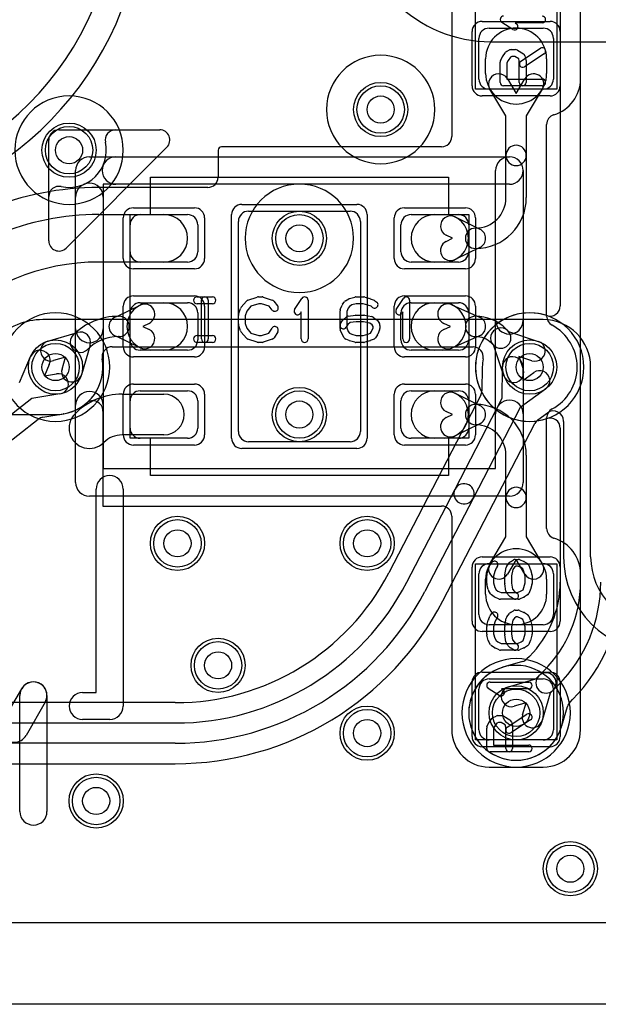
# Model space of a CAD drawing. Extents: x 0 to 20.5, y -0.5 to 20.
# Tile 10 of 20: x 10.4 to 14.7, y 0 to 7.3. Entities that reach past the tile are written whole.
import ezdxf

# ---------------------------------------------------------------- set-up
doc = ezdxf.new("R2010")
doc.units = 0
for name, color, linetype in [('Hole', 1, 'CONTINUOUS'), ('L1', 3, 'CONTINUOUS'), ('L2', 3, 'CONTINUOUS'), ('L3', 3, 'CONTINUOUS'), ('L4', 3, 'CONTINUOUS'), ('MetalMask-A', 176, 'CONTINUOUS'), ('Outline', 7, 'CONTINUOUS'), ('PartsArea-A', 111, 'CONTINUOUS'), ('PartsSilk-A', 221, 'CONTINUOUS'), ('Resist-A', 2, 'CONTINUOUS'), ('Resist-B', 2, 'CONTINUOUS'), ('Silk-A', 140, 'CONTINUOUS')]:
    doc.layers.add(name, color=color, linetype=linetype)

msp = doc.modelspace()

# ---------------------------------------------------------------- linework, layer by layer
at = {"layer": 'Hole'}
for centre in [(13.1, 6.6), (10.8, 6.3), (12.5, 5.65), (10.7, 4.7), (14.2, 4.7), (12.5, 4.35), (11.6, 3.4), (13, 3.4), (11.9, 2.5), (14.1, 2.15), (13, 2), (11, 1.5), (14.5, 1)]:
    msp.add_circle(centre, 0.1, dxfattribs=at)
at = {"layer": 'L1'}
for p, q in [((13.62496, 7.975), (13.62496, 6.40004)), ((14.57504, 6.825), (14.57504, 7.975)), ((13.9, 7.2), (14.3, 7.2)), ((13.825, 6.825), (13.825, 7.125)), ((14.375, 7.125), (14.375, 6.825)), ((13.875, 6.86539), (13.875, 6.975)), ((14.325, 6.975), (14.325, 6.86539)), ((14.03562, 6.82692), (14.1, 6.71915)), ((14.1, 6.71915), (14.16438, 6.82692)), ((14.3, 6.75), (13.9, 6.75)), ((14.025, 6.5522), (13.90684, 6.75)), ((14.29316, 6.75), (14.175, 6.5522)), ((14.025, 6.26145), (14.025, 6.5522)), ((14.175, 6.5522), (14.175, 6.26145)), ((14.32504, 5.075), (14.32504, 6.48955)), ((13.54996, 6.32504), (11.925, 6.32504)), ((11.89996, 6.3), (11.89996, 6.10004)), ((14.025, 5.95), (14.025, 6.26145)), ((14.175, 6.26145), (14.175, 5.95)), ((11.82496, 6.02504), (11.02058, 6.02504)), ((11.02058, 5.825), (11.5, 5.825)), ((11.325, 5.825), (11.675, 5.825)), ((12.125, 5.85), (12.875, 5.85)), ((13.325, 5.825), (13.675, 5.825)), ((13.5, 5.825), (13.5725, 5.825)), ((11.25, 5.55), (11.25, 5.75)), ((11.75, 5.75), (11.75, 5.55)), ((12.05, 4.225), (12.05, 5.775)), ((12.95, 5.775), (12.95, 4.225)), ((13.25, 5.55), (13.25, 5.75)), ((13.64943, 5.80719), (13.83297, 5.71737)), ((13.75, 5.75), (13.75, 5.55)), ((13.62936, 5.65), (13.58349, 5.67245)), ((13.58349, 5.62755), (13.62936, 5.65)), ((13.83297, 5.58263), (13.64943, 5.49281)), ((11.5, 5.475), (11.02058, 5.475)), ((11.675, 5.475), (11.325, 5.475)), ((13.675, 5.475), (13.325, 5.475)), ((13.5725, 5.475), (13.5, 5.475)), ((11.15365, 5.07334), (11.32499, 5.15719)), ((11.325, 5.175), (11.675, 5.175)), ((11.40192, 5.175), (11.5, 5.175)), ((13.325, 5.175), (13.675, 5.175)), ((13.5, 5.175), (13.555, 5.175)), ((13.62643, 5.15976), (13.83061, 5.06847)), ((11.25, 4.9), (11.25, 5.1)), ((11.75, 5.1), (11.75, 4.9)), ((13.25, 4.9), (13.25, 5.1)), ((13.75, 5.1), (13.75, 4.9)), ((11.16426, 5.075), (11.16934, 5.075)), ((11.39093, 5.02245), (11.34506, 5)), ((13.61625, 5), (13.56521, 5.02282)), ((10.644, 4.892), (10.86284, 4.95584)), ((11.34506, 5), (11.39093, 4.97755)), ((13.56521, 4.97718), (13.61625, 5)), ((14.02375, 4.98231), (14.03939, 4.96666)), ((14.03939, 4.96666), (14.04254, 4.96351)), ((14.04254, 4.96351), (14.26341, 4.88968)), ((11.32499, 4.84281), (11.15365, 4.92666)), ((11.16934, 4.925), (11.16426, 4.925)), ((13.83061, 4.93153), (13.62643, 4.84024)), ((13.93333, 4.8606), (13.91768, 4.87625)), ((10.95584, 4.86284), (10.892, 4.644)), ((11.675, 4.825), (11.325, 4.825)), ((11.5, 4.825), (11.40192, 4.825)), ((13.675, 4.825), (13.325, 4.825)), ((13.555, 4.825), (13.5, 4.825)), ((13.93648, 4.85745), (13.93333, 4.8606)), ((14.01032, 4.63659), (13.93648, 4.85745)), ((10.77354, 4.77354), (10.686, 4.748)), ((10.748, 4.686), (10.77354, 4.77354)), ((14.21585, 4.74742), (14.12081, 4.77919)), ((14.12081, 4.77919), (14.15258, 4.68415)), ((11.325, 4.525), (11.675, 4.525)), ((13.325, 4.525), (13.675, 4.525)), ((13.5, 4.525), (13.5725, 4.525)), ((13.64943, 4.50719), (13.83297, 4.41737)), ((11.19142, 4.5), (11.5, 4.5)), ((11.25, 4.25), (11.25, 4.45)), ((11.75, 4.45), (11.75, 4.25)), ((13.25, 4.25), (13.25, 4.45)), ((13.75, 4.45), (13.75, 4.25)), ((11.04996, 4.37588), (11.04996, 3.67496)), ((13.62936, 4.35), (13.58349, 4.37245)), ((10.02504, 4.34997), (10.70001, 4.34997)), ((13.58349, 4.32755), (13.62936, 4.35)), ((14.32504, 3.51045), (14.32504, 4.325)), ((13.83297, 4.28263), (13.64943, 4.19281)), ((11.5, 4.2), (11.19142, 4.2)), ((11.675, 4.175), (11.325, 4.175)), ((12.875, 4.15), (12.125, 4.15)), ((13.675, 4.175), (13.325, 4.175)), ((13.5725, 4.175), (13.5, 4.175)), ((14.025, 3.73855), (14.025, 4.05)), ((14.175, 4.05), (14.175, 3.73855)), ((14.025, 3.4478), (14.025, 3.73855)), ((14.175, 3.73855), (14.175, 3.4478)), ((11.04996, 3.67496), (13.54996, 3.67496)), ((13.62496, 3.59996), (13.62496, 2.025)), ((13.90684, 3.25), (14.025, 3.4478)), ((14.175, 3.4478), (14.29316, 3.25)), ((14.1, 3.28085), (14.03562, 3.17308)), ((14.16438, 3.17308), (14.1, 3.28085)), ((13.9, 3.25), (14.3, 3.25)), ((13.825, 2.875), (13.825, 3.175)), ((13.875, 3.025), (13.875, 3.13461)), ((14.325, 3.13461), (14.325, 3.025)), ((14.375, 3.175), (14.375, 2.875)), ((14.57504, 2.025), (14.57504, 3.175)), ((14.3, 2.8), (13.9, 2.8)), ((13.9, 2.4), (14.3, 2.4)), ((13.825, 2.025), (13.825, 2.325)), ((14.375, 2.325), (14.375, 2.025)), ((14.3, 1.95), (13.9, 1.95)), ((13.9, 1.74996), (14.3, 1.74996)), ((19.0051, 0.60004), (8.17925, 0.60004))]:
    msp.add_line(p, q, dxfattribs=at)
for centre in [(13.1, 6.6), (10.8, 6.3), (12.5, 5.65), (10.7, 4.7), (14.2, 4.7), (12.5, 4.35), (11.6, 3.4), (13, 3.4), (11.9, 2.5), (14.1, 2.15), (13, 2), (11, 1.5), (14.5, 1)]:
    msp.add_circle(centre, 0.2, dxfattribs=at)
for centre, radius, start, end in [((8.95, 8.2), 2.2, -90, 0), ((8.95, 8.2), 2.40004, -83.516867, 0), ((13.9, 7.125), 0.075, 90, 180), ((14.1, 6.975), 0.225, 0, 180), ((14.3, 7.125), 0.075, 0, 90), ((14.1, 6.86539), 0.225, 180, 0), ((13.97123, 6.78846), 0.075, 30.849776, -149.146991), ((14.22877, 6.78846), 0.075, -30.849776, 149.146991), ((13.9, 6.825), 0.075, 180, -90), ((14.3, 6.825), 0.075, -90, 0), ((14.3, 6.82499), 0.27504, -73.30315, 0.002083), ((14.40004, 6.48955), 0.075, 108.437365, 180), ((14.40003, 6.48958), 0.07497, 106.27396, 108.437366), ((13.54996, 6.40004), 0.075, -90, 0), ((11.925, 6.3), 0.02504, 90, 180), ((14.1, 6.26145), 0.075, 0, 180), ((14.1, 6.26145), 0.075, 180, 0), ((11.82496, 6.10004), 0.075, -90, 0), ((11.02059, 3.85), 2.17504, 90.000263, 134.57847), ((13.8, 5.95), 0.225, -90, 0), ((13.8, 5.95), 0.375, -90, 0), ((11.02058, 3.85), 1.975, 90, 135), ((11.325, 5.75), 0.075, 90, 180), ((11.5, 5.65), 0.175, -90, 90), ((11.675, 5.75), 0.075, 0, 90), ((12.125, 5.775), 0.075, 90, 180), ((12.875, 5.775), 0.075, 0, 90), ((13.325, 5.75), 0.075, 90, 180), ((13.5, 5.65), 0.175, 90, -90), ((13.61646, 5.73982), 0.075, 63.923477, -116.075999), ((13.5725, 5.65), 0.175, -90, 90), ((13.675, 5.75), 0.075, 0, 90), ((13.8, 5.65), 0.075, 90, -90), ((13.8, 5.65), 0.075, -63.923477, 63.923477), ((13.61646, 5.56018), 0.075, 116.076523, -63.924001), ((11.325, 5.55), 0.075, 180, -90), ((11.675, 5.55), 0.075, -90, 0), ((13.325, 5.55), 0.075, 180, -90), ((13.675, 5.55), 0.075, -90, 0), ((11.02058, 3.85), 1.625, 90, 135), ((11.40192, 5), 0.175, 90, -90), ((11.325, 5.1), 0.075, 90, 180), ((11.35796, 5.08982), 0.075, -63.923477, 116.075999), ((11.5, 5), 0.175, -90, 90), ((11.675, 5.1), 0.075, 0, 90), ((13.325, 5.1), 0.075, 90, 180), ((13.5, 5), 0.175, 90, -90), ((13.59582, 5.09129), 0.075, 65.91263, -114.089681), ((13.555, 5), 0.175, -90, 90), ((13.675, 5.1), 0.075, 0, 90), ((11.16426, 4.60343), 0.47157, 90, 134.998282), ((11.16934, 5), 0.075, 102.075549, -102.075549), ((11.16934, 5), 0.075, -90, 90), ((13.8, 5), 0.075, 90, -90), ((13.8, 4.75859), 0.31641, 44.996159, 90), ((13.8, 5), 0.075, -65.91263, 65.91263), ((14.40001, 5.075), 0.07497, 180, -118.072487), ((10.88384, 4.88384), 0.075, -16.260205, 106.260205), ((11.35796, 4.91018), 0.075, -116.076523, 63.924001), ((13.59582, 4.90871), 0.075, 114.08737, -65.910319), ((13.98636, 4.91363), 0.075, 45, -134.998659), ((13.98636, 4.91363), 0.075, -135, 45), ((14.19999, 4.7), 0.35004, -61.924624, 61.924625), ((10.665, 4.82), 0.075, 106.260205, -73.73698), ((10.88385, 4.88385), 0.075, 134.994598, -45.001022), ((11.16426, 4.60343), 0.32157, 90, 134.99874), ((11.325, 4.9), 0.075, 180, -90), ((11.675, 4.9), 0.075, -90, 0), ((13.325, 4.9), 0.075, 180, -90), ((13.675, 4.9), 0.075, -90, 0), ((13.8, 4.75859), 0.16641, 44.995131, 90), ((14.23963, 4.81855), 0.075, -108.485681, 71.516599), ((10.82, 4.665), 0.075, 163.739795, -16.26302), ((14.08145, 4.66037), 0.075, -161.514319, 18.486295), ((11.325, 4.45), 0.075, 90, 180), ((11.675, 4.45), 0.075, 0, 90), ((13.325, 4.45), 0.075, 90, 180), ((13.5, 4.35), 0.175, 90, -90), ((13.61646, 4.43982), 0.075, 63.923477, -116.075999), ((13.5725, 4.35), 0.175, -90, 90), ((13.675, 4.45), 0.075, 0, 90), ((10.70001, 4.70001), 0.35004, -90, -49.693956), ((11.19142, 4.00859), 0.49141, 90, 135.001649), ((10.97496, 4.37588), 0.075, 0, 130.311276), ((11.5, 4.35), 0.15, -90, 90), ((13.8, 4.35), 0.075, 90, -90), ((13.8, 4.05), 0.375, 0, 90), ((13.8, 4.35), 0.075, -63.923477, 63.923477), ((14.40001, 4.325), 0.07497, 118.072487, 180), ((10.95, 4.24999), 0.15, 135, -44.998813), ((13.61646, 4.26018), 0.075, 116.076523, -63.924001), ((11.325, 4.25), 0.075, 180, -90), ((11.675, 4.25), 0.075, -90, 0), ((12.125, 4.225), 0.075, 180, -90), ((12.875, 4.225), 0.075, -90, 0), ((13.325, 4.25), 0.075, 180, -90), ((13.675, 4.25), 0.075, -90, 0), ((13.8, 4.05), 0.225, 0, 90), ((11.19142, 4.00859), 0.19141, 90, 135.002117), ((14.1, 3.73855), 0.075, 0, 180), ((14.1, 3.73855), 0.075, 180, 0), ((13.54996, 3.59996), 0.075, 0, 90), ((14.40004, 3.51045), 0.075, 180, -108.437365), ((14.40003, 3.51042), 0.07497, -108.437366, -106.27396), ((14.3, 3.17501), 0.27504, -0.002083, 73.30315), ((14.1, 3.13461), 0.225, 0, 180), ((13.9, 3.175), 0.075, 90, 180), ((13.97123, 3.21154), 0.075, 149.150224, -30.853009), ((14.22877, 3.21154), 0.075, -149.150224, 30.853009), ((14.3, 3.175), 0.075, 0, 90), ((14.1, 3.025), 0.225, 180, 0), ((13.9, 2.875), 0.075, 180, -90), ((14.3, 2.875), 0.075, -90, 0), ((13.9, 2.325), 0.075, 90, 180), ((14.3, 2.325), 0.075, 0, 90), ((13.9, 2.025), 0.27504, 180, -90), ((13.9, 2.025), 0.075, 180, -90), ((14.3, 2.025), 0.27504, -90, 0), ((14.3, 2.025), 0.075, -90, 0)]:
    msp.add_arc(centre, radius, start, end, dxfattribs=at)
at = {"layer": 'L2'}
for p, q in [((14.575, 3.11421), (14.575, 13.65644)), ((14.42496, 7.50623), (14.42496, 5.15071)), ((14.42496, 4.24929), (14.42496, 3.11421)), ((14.19797, 2.56621), (14.17907, 2.54732)), ((14.14706, 2.52837), (14.00199, 2.48604)), ((14.044, 2.342), (14.2444, 2.40046)), ((14.2444, 2.40046), (14.26744, 2.4235)), ((14.26744, 2.4235), (14.30408, 2.46014)), ((14.41015, 2.35408), (14.3735, 2.31744)), ((14.35046, 2.2944), (14.292, 2.094)), ((14.3735, 2.31744), (14.35046, 2.2944)), ((14.17354, 2.22354), (14.086, 2.198)), ((14.148, 2.136), (14.17354, 2.22354)), ((14.43679, 2.0546), (14.47807, 2.19611)), ((14.49787, 2.22961), (14.51624, 2.24798)), ((19.0051, 0.60004), (8.17925, 0.60004))]:
    msp.add_line(p, q, dxfattribs=at)
for centre in [(13.1, 6.6), (10.8, 6.3), (12.5, 5.65), (12.5, 4.35), (11.6, 3.4), (13, 3.4), (11.9, 2.5), (14.1, 2.15), (13, 2), (11, 1.5), (14.5, 1)]:
    msp.add_circle(centre, 0.2, dxfattribs=at)
for centre, radius, start, end in [((10.7, 4.7), 0.40004, 90, -90), ((10.7, 4.7), 0.40004, -90, 90), ((14.20001, 4.7), 0.40004, 71.594491, -71.594491), ((14.34999, 5.15071), 0.07497, -108.405946, 0), ((14.34999, 4.24929), 0.07497, 0, 108.405946), ((13.64999, 3.11421), 0.77497, -44.999477, 0), ((13.65, 3.11421), 0.925, -44.999562, 0), ((13.65, 3.11421), 1.075, -44.999246, 0), ((13.65, 3.11421), 1.22504, -44.999669, 0), ((14.12606, 2.60034), 0.07497, -73.733376, -45.005404), ((14.14497, 2.61924), 0.07497, -45.016211, -45), ((14.1, 2.15), 0.35004, 106.674786, -16.68827), ((13.97805, 2.55714), 0.07497, -73.327108, -73.150689), ((14.06502, 2.27), 0.22505, 106.264686, 106.851163), ((14.32047, 2.37047), 0.075, 135, -45), ((14.32047, 2.37047), 0.075, -45, 135), ((14.065, 2.27), 0.075, 106.260205, -73.73698), ((14.55018, 2.17559), 0.07497, 162.894461, 164.115489), ((14.55032, 2.17603), 0.07497, 134.994596, 163.24732), ((14.55088, 2.1766), 0.07497, 135, 135.605253), ((14.22, 2.115), 0.075, 163.739795, -16.26302), ((14.21961, 2.11377), 0.22507, -16.597565, -16.244727), ((14.50767, 2.02984), 0.07497, 163.501338, 163.757525), ((14.1, 2.14999), 0.35004, -16.404966, -15.892109), ((14.50876, 2.03361), 0.07497, 163.740712, 164.106046)]:
    msp.add_arc(centre, radius, start, end, dxfattribs=at)
at = {"layer": 'L3'}
msp.add_line((19.0051, 0.60004), (8.17925, 0.60004), dxfattribs=at)
for centre in [(13.1, 6.6), (10.8, 6.3), (12.5, 5.65), (12.5, 4.35), (11.6, 3.4), (13, 3.4), (11.9, 2.5), (13, 2), (11, 1.5), (14.5, 1)]:
    msp.add_circle(centre, 0.2, dxfattribs=at)
for centre, start, end in [((10.7, 4.7), 90, -90), ((10.7, 4.7), -90, 90), ((14.2, 4.7), 90, -90), ((14.2, 4.7), -90, 90), ((14.1, 2.15), 90, -90), ((14.1, 2.15), -90, 90)]:
    msp.add_arc(centre, 0.40004, start, end, dxfattribs=at)
at = {"layer": 'L4'}
for p, q in [((13.91421, 7.1), (15.8, 7.1)), ((14.3, 5.05005), (10.60711, 5.05006)), ((11.11837, 4.85002), (13.78166, 4.85001)), ((10.43375, 4.58734), (10.5163, 4.77908)), ((10.65408, 4.71976), (10.61803, 4.63602)), ((10.61803, 4.63602), (10.70803, 4.65065)), ((13.84996, 4.70266), (13.84721, 4.52561)), ((13.99641, 4.47028), (14.00003, 4.70311)), ((14.15001, 4.70077), (14.14845, 4.60058)), ((14.14845, 4.60058), (14.22945, 4.65959)), ((14.65004, 3.3), (14.65004, 4.7)), ((14.31777, 4.53835), (14.12956, 4.40122)), ((10.52605, 4.46909), (8.91625, 3.21266)), ((10.73209, 4.50259), (10.52605, 4.46909)), ((13.8388, 4.49226), (13.15989, 3.18296)), ((13.64881, 3.79992), (13.99641, 4.47028)), ((14.12956, 4.40122), (13.78197, 3.73088)), ((14.26078, 4.3112), (14.33085, 4.36225)), ((9.05401, 3.12985), (10.57291, 4.31533)), ((10.60703, 4.33024), (10.7562, 4.35449)), ((14.45, 4.3), (14.45, 3.3)), ((13.55945, 2.97578), (14.23799, 4.28438)), ((13.29309, 3.11389), (13.64881, 3.79992)), ((13.78197, 3.73088), (13.42625, 3.04485)), ((11.58416, 2.22504), (8.50204, 2.22504)), ((8.50204, 2.075), (11.58416, 2.075)), ((11.58416, 1.925), (8.50204, 1.925)), ((8.50204, 1.77496), (11.58416, 1.77496)), ((19.0051, 0.60004), (8.17925, 0.60004))]:
    msp.add_line(p, q, dxfattribs=at)
for centre in [(13.1, 6.6), (10.8, 6.3), (12.5, 5.65), (10.7, 4.7), (14.2, 4.7), (12.5, 4.35), (11.6, 3.4), (13, 3.4), (11.9, 2.5), (14.1, 2.15), (13, 2), (11, 1.5), (14.5, 1)]:
    msp.add_circle(centre, 0.2, dxfattribs=at)
for centre, radius, start, end in [((13.91422, 8.1), 1, -135, -90.000573), ((13.1, 6.6), 0.40004, 90, -90), ((13.1, 6.6), 0.40004, -90, 90), ((10.8, 6.3), 0.40004, 90, -90), ((10.8, 6.3), 0.40004, -90, 90), ((12.5, 5.65), 0.40004, 90, -90), ((12.5, 5.65), 0.40004, -90, 90), ((10.60711, 4.55006), 0.5, 89.999853, 135.00081), ((14.29999, 4.7), 0.35005, 0, 89.998363), ((10.58519, 4.74942), 0.075, -23.293881, 156.707681), ((11.11837, 4.77502), 0.075, 90, 180), ((13.78166, 4.77504), 0.07497, -10.172232, 90), ((10.7, 4.7), 0.35004, -80.287955, 10.165473), ((11.11834, 4.77501), 0.07497, 179.992358, -169.835291), ((14.20001, 4.70003), 0.35005, 169.836427, 179.490958), ((14.07502, 4.70194), 0.075, -0.893861, 179.108042), ((10.72006, 4.57662), 0.075, -80.77002, 99.233825), ((13.775, 4.70382), 0.07497, -0.886577, -0.519675), ((14.27361, 4.59897), 0.075, -53.927693, 126.076302), ((13.77225, 4.52677), 0.07497, -27.409335, -0.886577), ((14.375, 4.30166), 0.07497, 125.75091, 126.07963), ((14.37502, 4.30167), 0.07497, 0.764306, 125.76778), ((10.61906, 4.25621), 0.075, 99.22998, 127.976157), ((10.71887, 4.57641), 0.22504, -80.451453, -80.115762), ((10.77097, 4.28096), 0.07497, 99.148231, 100.350645), ((14.30492, 4.2506), 0.07497, 126.068952, 152.816317), ((14.25, 4.3), 0.2, 0, 0.76493), ((14.30454, 4.24987), 0.07497, 152.187356, 152.590665), ((13.71539, 3.7654), 0.075, 152.594434, -27.407701), ((13.71539, 3.7654), 0.075, -27.405566, 152.592376), ((15.15004, 3.3), 0.70004, 180, -90), ((15.15004, 3.3), 0.5, 180, -90), ((11.58416, 4), 1.77496, -90, -27.430671), ((13.09334, 3.21747), 0.07497, -27.959649, -27.409335), ((11.58416, 4), 1.925, -90, -27.407527), ((11.58416, 4), 2.075, -90, -27.407453), ((11.58416, 4), 2.22504, -90, -27.407474), ((14.1, 2.15), 0.35004, 90, -90), ((14.1, 2.15), 0.35004, -90, 90)]:
    msp.add_arc(centre, radius, start, end, dxfattribs=at)
at = {"layer": 'MetalMask-A'}
for p, q in [((13.9, 7.2), (14.3, 7.2)), ((13.825, 6.825), (13.825, 7.125)), ((14.375, 7.125), (14.375, 6.825)), ((14.3, 6.75), (13.9, 6.75)), ((11.325, 5.825), (11.675, 5.825)), ((12.125, 5.85), (12.875, 5.85)), ((13.325, 5.825), (13.675, 5.825)), ((11.25, 5.55), (11.25, 5.75)), ((11.75, 5.75), (11.75, 5.55)), ((12.05, 4.225), (12.05, 5.775)), ((12.95, 5.775), (12.95, 4.225)), ((13.25, 5.55), (13.25, 5.75)), ((13.75, 5.75), (13.75, 5.55)), ((11.675, 5.475), (11.325, 5.475)), ((13.675, 5.475), (13.325, 5.475)), ((11.325, 5.175), (11.675, 5.175)), ((13.325, 5.175), (13.675, 5.175)), ((11.25, 4.9), (11.25, 5.1)), ((11.75, 5.1), (11.75, 4.9)), ((13.25, 4.9), (13.25, 5.1)), ((13.75, 5.1), (13.75, 4.9)), ((11.675, 4.825), (11.325, 4.825)), ((13.675, 4.825), (13.325, 4.825)), ((11.325, 4.525), (11.675, 4.525)), ((13.325, 4.525), (13.675, 4.525)), ((11.25, 4.25), (11.25, 4.45)), ((11.75, 4.45), (11.75, 4.25)), ((13.25, 4.25), (13.25, 4.45)), ((13.75, 4.45), (13.75, 4.25)), ((11.675, 4.175), (11.325, 4.175)), ((12.875, 4.15), (12.125, 4.15)), ((13.675, 4.175), (13.325, 4.175)), ((13.9, 3.25), (14.3, 3.25)), ((13.825, 2.875), (13.825, 3.175)), ((14.375, 3.175), (14.375, 2.875)), ((14.3, 2.8), (13.9, 2.8)), ((13.9, 2.4), (14.3, 2.4)), ((13.825, 2.025), (13.825, 2.325)), ((14.375, 2.325), (14.375, 2.025)), ((14.3, 1.95), (13.9, 1.95))]:
    msp.add_line(p, q, dxfattribs=at)
for centre, start, end in [((13.9, 7.125), 90, 180), ((14.3, 7.125), 0, 90), ((13.9, 6.825), 180, -90), ((14.3, 6.825), -90, 0), ((11.325, 5.75), 90, 180), ((11.675, 5.75), 0, 90), ((12.125, 5.775), 90, 180), ((12.875, 5.775), 0, 90), ((13.325, 5.75), 90, 180), ((13.675, 5.75), 0, 90), ((11.325, 5.55), 180, -90), ((11.675, 5.55), -90, 0), ((13.325, 5.55), 180, -90), ((13.675, 5.55), -90, 0), ((11.325, 5.1), 90, 180), ((11.675, 5.1), 0, 90), ((13.325, 5.1), 90, 180), ((13.675, 5.1), 0, 90), ((11.325, 4.9), 180, -90), ((11.675, 4.9), -90, 0), ((13.325, 4.9), 180, -90), ((13.675, 4.9), -90, 0), ((11.325, 4.45), 90, 180), ((11.675, 4.45), 0, 90), ((13.325, 4.45), 90, 180), ((13.675, 4.45), 0, 90), ((11.325, 4.25), 180, -90), ((11.675, 4.25), -90, 0), ((12.125, 4.225), 180, -90), ((12.875, 4.225), -90, 0), ((13.325, 4.25), 180, -90), ((13.675, 4.25), -90, 0), ((13.9, 3.175), 90, 180), ((14.3, 3.175), 0, 90), ((13.9, 2.875), 180, -90), ((14.3, 2.875), -90, 0), ((13.9, 2.325), 90, 180), ((14.3, 2.325), 0, 90), ((13.9, 2.025), 180, -90), ((14.3, 2.025), -90, 0)]:
    msp.add_arc(centre, 0.075, start, end, dxfattribs=at)
at = {"layer": 'Outline'}
msp.add_line((19, 0), (7.75, 0), dxfattribs=at)
at = {"layer": 'PartsArea-A'}
for p, q in [((13.8, 6.75), (13.8, 8.05)), ((14.4, 8.05), (14.4, 6.75)), ((14.4, 6.75), (13.8, 6.75)), ((11.4, 5.825), (11.4, 6.1)), ((11.4, 6.1), (13.6, 6.1)), ((13.6, 6.1), (13.6, 5.825)), ((11.25, 5.825), (11.4, 5.825)), ((11.25, 4.175), (11.25, 5.825)), ((13.6, 5.825), (13.75, 5.825)), ((13.75, 5.825), (13.75, 4.175)), ((11.4, 4.175), (11.25, 4.175)), ((11.4, 3.9), (11.4, 4.175)), ((13.75, 4.175), (13.6, 4.175)), ((13.6, 4.175), (13.6, 3.9)), ((13.6, 3.9), (11.4, 3.9)), ((13.8, 1.95), (13.8, 3.25)), ((13.8, 3.25), (14.4, 3.25)), ((14.4, 3.25), (14.4, 1.95)), ((14.4, 1.95), (13.8, 1.95))]:
    msp.add_line(p, q, dxfattribs=at)
at = {"layer": 'PartsSilk-A'}
for p, q in [((14.0753, 7.19013), (13.99382, 7.24291)), ((14.29259, 7.23889), (14.09199, 7.23889)), ((14.09199, 7.23889), (14.10248, 7.23209)), ((14.13447, 6.95703), (14.27891, 7.05148)), ((13.98456, 6.96015), (13.99567, 6.98515)), ((13.9983, 6.9897), (14.02052, 7.02026)), ((14.02956, 7.02792), (14.05178, 7.03903)), ((14.05737, 6.98593), (14.04029, 6.96243)), ((14.06886, 6.99167), (14.05737, 6.98593)), ((14.06296, 7.04167), (14.0963, 7.04167)), ((14.08913, 6.99167), (14.06886, 6.99167)), ((14.11913, 6.97292), (14.08913, 6.99167)), ((14.10955, 7.03787), (14.15399, 7.01009)), ((14.12315, 6.95783), (14.11913, 6.97292)), ((14.30627, 7.00964), (14.16183, 6.91519)), ((14.1649, 6.99533), (14.17231, 6.96755)), ((13.98241, 6.8), (13.98241, 6.95)), ((14.04029, 6.96243), (14.03241, 6.9447)), ((14.03241, 6.9447), (14.03241, 6.825)), ((14.12315, 6.8), (14.12315, 6.95783)), ((14.17315, 6.96111), (14.17315, 6.8)), ((14.29259, 6.775), (14.00741, 6.775)), ((14.03241, 6.825), (14.29259, 6.825)), ((10.725, 6.45), (11.46893, 6.45)), ((10.65, 5.63107), (10.65, 6.375)), ((11.52197, 6.32197), (10.77803, 5.57803)), ((10.95, 6.2516), (14.05, 6.2516)), ((10.8484, 3.85), (10.8484, 6.15)), ((13.9484, 3.9516), (13.9484, 6.15)), ((14.1516, 6.15), (14.1516, 3.85)), ((14.05, 6.0484), (11.0516, 6.0484)), ((11.0516, 6.0484), (11.0516, 3.9516)), ((11.74444, 5.21759), (11.85833, 5.21759)), ((11.85833, 5.16759), (11.74444, 5.16759)), ((11.77778, 4.90741), (11.77778, 5.19259)), ((11.82778, 5.19259), (11.82778, 4.90741)), ((12.07008, 5.14239), (12.10897, 5.18683)), ((12.12016, 5.19418), (12.1896, 5.2164)), ((12.20112, 5.16759), (12.14202, 5.14868)), ((12.19722, 5.21759), (12.225, 5.21759)), ((12.22094, 5.16759), (12.20112, 5.16759)), ((12.27702, 5.1489), (12.22094, 5.16759)), ((12.2329, 5.21631), (12.29957, 5.19409)), ((12.31088, 5.18637), (12.33865, 5.15304)), ((12.46513, 5.1247), (12.51791, 5.20618)), ((12.56389, 5.19259), (12.56389, 4.90741)), ((12.80192, 5.12442), (12.81581, 5.15776)), ((12.81889, 5.16315), (12.83278, 5.18167)), ((12.84004, 5.18818), (12.86504, 5.20299)), ((12.88775, 5.15833), (12.8698, 5.14769)), ((12.87091, 5.20552), (12.9098, 5.21663)), ((12.92017, 5.16759), (12.88775, 5.15833)), ((12.91667, 5.21759), (12.975, 5.21759)), ((12.9715, 5.16759), (12.92017, 5.16759)), ((13.00579, 5.15779), (12.9715, 5.16759)), ((12.98187, 5.21663), (13.02076, 5.20552)), ((13.02895, 5.14853), (13.00579, 5.15779)), ((13.02317, 5.20469), (13.05095, 5.19358)), ((13.05729, 5.18989), (13.07118, 5.17878)), ((13.21513, 5.1247), (13.26791, 5.20618)), ((13.31389, 5.19259), (13.31389, 4.90741)), ((12.05114, 5.08894), (12.06503, 5.13339)), ((12.11118, 5.11344), (12.1, 5.07766)), ((12.14202, 5.14868), (12.11118, 5.11344)), ((12.30023, 5.12104), (12.27702, 5.1489)), ((12.51389, 5.10801), (12.50709, 5.09752)), ((12.51389, 4.90741), (12.51389, 5.10801)), ((12.8, 4.98519), (12.8, 5.11481)), ((12.86077, 5.13565), (12.85, 5.10981)), ((12.85, 5.10981), (12.85, 4.99019)), ((12.86041, 5.07661), (12.91319, 5.08402)), ((12.8698, 5.14769), (12.86077, 5.13565)), ((12.91667, 5.08426), (12.975, 5.08426)), ((12.9799, 5.08377), (13.03546, 5.07266)), ((13.03994, 5.13974), (13.02895, 5.14853)), ((13.26389, 5.10801), (13.25709, 5.09752)), ((13.26389, 4.90741), (13.26389, 5.10801)), ((12.05, 5.01852), (12.05, 5.08148)), ((12.1, 5.07766), (12.1, 5.02234)), ((12.1, 5.02234), (12.11118, 4.98656)), ((12.8038, 5.02066), (12.81769, 5.04288)), ((12.82228, 5.04832), (12.84728, 5.07054)), ((12.85818, 5.01333), (12.8462, 4.99416)), ((12.87485, 5.02814), (12.85818, 5.01333)), ((12.91842, 5.03426), (12.87485, 5.02814)), ((12.97252, 5.03426), (12.91842, 5.03426)), ((13.02017, 5.02473), (12.97252, 5.03426)), ((13.03687, 5.01236), (13.02017, 5.02473)), ((13.04444, 5.00024), (13.03687, 5.01236)), ((13.04544, 5.06824), (13.07044, 5.04972)), ((13.07676, 5.04287), (13.09064, 5.02065)), ((12.06503, 4.96661), (12.05114, 5.01106)), ((12.10897, 4.91317), (12.07008, 4.95761)), ((12.11118, 4.98656), (12.14202, 4.95132)), ((12.14202, 4.95132), (12.20112, 4.93241)), ((12.22094, 4.93241), (12.27523, 4.9505)), ((12.27523, 4.9505), (12.29824, 4.98732)), ((12.34064, 4.96082), (12.31287, 4.91638)), ((12.81581, 4.94224), (12.80192, 4.97558)), ((12.83158, 4.91638), (12.81769, 4.9386)), ((12.85, 4.99019), (12.86118, 4.96336)), ((12.86118, 4.96336), (12.86992, 4.94937)), ((12.86992, 4.94937), (12.88633, 4.94208)), ((12.88633, 4.94208), (12.92017, 4.93241)), ((12.9715, 4.93241), (13.00579, 4.94221)), ((13.00579, 4.94221), (13.0248, 4.94981)), ((13.0248, 4.94981), (13.03327, 4.96336)), ((13.03327, 4.96336), (13.04444, 4.99019)), ((13.04444, 4.99019), (13.04444, 5.00024)), ((13.07676, 4.9386), (13.06287, 4.91638)), ((13.09252, 4.97558), (13.07864, 4.94224)), ((13.09444, 5.00741), (13.09444, 4.98519)), ((11.74444, 4.93241), (11.85833, 4.93241)), ((11.85833, 4.88241), (11.74444, 4.88241)), ((12.1896, 4.8836), (12.12016, 4.90582)), ((12.225, 4.88241), (12.19722, 4.88241)), ((12.20112, 4.93241), (12.22094, 4.93241)), ((12.29957, 4.90591), (12.2329, 4.88369)), ((12.86763, 4.89567), (12.84263, 4.90678)), ((12.9098, 4.88337), (12.87091, 4.89448)), ((12.975, 4.88241), (12.91667, 4.88241)), ((12.92017, 4.93241), (12.9715, 4.93241)), ((13.02076, 4.89448), (12.98187, 4.88337)), ((13.05095, 4.90642), (13.02317, 4.89531)), ((11.0516, 3.9516), (13.9484, 3.9516)), ((14.05, 3.7484), (10.95, 3.7484)), ((14.05713, 3.26426), (14.07935, 3.27814)), ((14.09259, 3.28194), (14.11481, 3.28194)), ((14.12442, 3.28002), (14.15776, 3.26614)), ((13.88337, 3.16937), (13.89448, 3.20826)), ((13.89531, 3.21067), (13.90642, 3.23845)), ((13.91011, 3.24479), (13.92122, 3.25868)), ((13.95147, 3.21645), (13.94221, 3.19329)), ((13.96026, 3.22744), (13.95147, 3.21645)), ((14.01623, 3.1674), (14.02734, 3.22296)), ((14.03176, 3.23294), (14.05028, 3.25794)), ((14.07527, 3.20767), (14.06574, 3.16002)), ((14.08764, 3.22437), (14.07527, 3.20767)), ((14.09976, 3.23194), (14.08764, 3.22437)), ((14.10981, 3.23194), (14.09976, 3.23194)), ((14.13664, 3.22077), (14.10981, 3.23194)), ((14.15019, 3.2123), (14.13664, 3.22077)), ((14.15779, 3.19329), (14.15019, 3.2123)), ((14.1614, 3.26426), (14.18362, 3.25037)), ((14.19358, 3.23845), (14.20469, 3.21067)), ((14.20552, 3.20826), (14.21663, 3.16937)), ((13.88241, 3.10417), (13.88241, 3.1625)), ((13.94221, 3.19329), (13.93241, 3.159)), ((13.93241, 3.159), (13.93241, 3.10767)), ((14.01574, 3.10417), (14.01574, 3.1625)), ((14.06574, 3.16002), (14.06574, 3.10592)), ((14.16759, 3.159), (14.15779, 3.19329)), ((14.16759, 3.10767), (14.16759, 3.159)), ((14.21759, 3.1625), (14.21759, 3.10417)), ((13.89448, 3.05841), (13.88337, 3.0973)), ((13.91182, 3.02754), (13.89701, 3.05254)), ((13.93241, 3.10767), (13.94167, 3.07525)), ((13.94167, 3.07525), (13.95231, 3.0573)), ((13.95231, 3.0573), (13.96435, 3.04827)), ((14.02339, 3.04791), (14.01598, 3.10069)), ((14.06574, 3.10592), (14.07186, 3.06235)), ((14.07186, 3.06235), (14.08667, 3.04568)), ((14.13664, 3.04868), (14.15063, 3.05742)), ((14.15063, 3.05742), (14.15792, 3.07383)), ((14.15792, 3.07383), (14.16759, 3.10767)), ((14.20433, 3.05513), (14.19322, 3.03013)), ((14.21663, 3.0973), (14.20552, 3.05841)), ((13.93685, 3.00639), (13.91833, 3.02028)), ((13.97558, 2.98942), (13.94224, 3.00331)), ((13.96435, 3.04827), (13.99019, 3.0375)), ((14.11481, 2.9875), (13.98519, 2.9875)), ((13.99019, 3.0375), (14.10981, 3.0375)), ((14.05168, 3.00978), (14.02946, 3.03478)), ((14.07934, 2.9913), (14.05712, 3.00519)), ((14.08667, 3.04568), (14.10584, 3.0337)), ((14.10981, 3.0375), (14.13664, 3.04868)), ((14.15776, 3.00331), (14.12442, 2.98942)), ((14.18362, 3.01908), (14.1614, 3.00519)), ((14.09259, 2.90694), (14.11481, 2.90694)), ((14.12442, 2.90502), (14.15776, 2.89114)), ((13.88337, 2.79437), (13.89448, 2.83326)), ((13.89531, 2.83567), (13.90642, 2.86345)), ((13.91011, 2.86979), (13.92122, 2.88368)), ((13.95147, 2.84145), (13.94221, 2.81829)), ((13.96026, 2.85244), (13.95147, 2.84145)), ((14.01623, 2.7924), (14.02734, 2.84796)), ((14.03176, 2.85794), (14.05028, 2.88294)), ((14.05713, 2.88926), (14.07935, 2.90314)), ((14.07527, 2.83267), (14.06574, 2.78502)), ((14.08764, 2.84937), (14.07527, 2.83267)), ((14.09976, 2.85694), (14.08764, 2.84937)), ((14.10981, 2.85694), (14.09976, 2.85694)), ((14.13664, 2.84577), (14.10981, 2.85694)), ((14.15019, 2.8373), (14.13664, 2.84577)), ((14.15779, 2.81829), (14.15019, 2.8373)), ((14.1614, 2.88926), (14.18362, 2.87537)), ((14.19358, 2.86345), (14.20469, 2.83567)), ((14.20552, 2.83326), (14.21663, 2.79437)), ((13.88241, 2.72917), (13.88241, 2.7875)), ((13.94221, 2.81829), (13.93241, 2.784)), ((13.93241, 2.784), (13.93241, 2.73267)), ((14.01574, 2.72917), (14.01574, 2.7875)), ((14.06574, 2.78502), (14.06574, 2.73092)), ((14.16759, 2.784), (14.15779, 2.81829)), ((14.16759, 2.73267), (14.16759, 2.784)), ((14.21759, 2.7875), (14.21759, 2.72917)), ((13.89448, 2.68341), (13.88337, 2.7223)), ((13.93241, 2.73267), (13.94167, 2.70025)), ((13.94167, 2.70025), (13.95231, 2.6823)), ((14.02339, 2.67291), (14.01598, 2.72569)), ((14.06574, 2.73092), (14.07186, 2.68735)), ((14.07186, 2.68735), (14.08667, 2.67068)), ((14.15063, 2.68242), (14.15792, 2.69883)), ((14.15792, 2.69883), (14.16759, 2.73267)), ((14.21663, 2.7223), (14.20552, 2.68341)), ((13.91182, 2.65254), (13.89701, 2.67754)), ((13.93685, 2.63139), (13.91833, 2.64528)), ((13.97558, 2.61442), (13.94224, 2.62831)), ((13.95231, 2.6823), (13.96435, 2.67327)), ((13.96435, 2.67327), (13.99019, 2.6625)), ((13.99019, 2.6625), (14.10981, 2.6625)), ((14.05168, 2.63478), (14.02946, 2.65978)), ((14.07934, 2.6163), (14.05712, 2.63019)), ((14.08667, 2.67068), (14.10584, 2.6587)), ((14.10981, 2.6625), (14.13664, 2.67368)), ((14.15776, 2.62831), (14.12442, 2.61442)), ((14.13664, 2.67368), (14.15063, 2.68242)), ((14.18362, 2.64408), (14.1614, 2.63019)), ((14.20433, 2.68013), (14.19322, 2.65513)), ((14.11481, 2.6125), (13.98519, 2.6125)), ((13.9753, 2.27763), (13.89382, 2.33041)), ((13.90741, 2.37639), (14.19259, 2.37639)), ((14.19259, 2.32639), (13.99199, 2.32639)), ((13.99199, 2.32639), (14.00248, 2.31959)), ((13.8983, 2.0772), (13.92052, 2.10776)), ((13.92956, 2.11542), (13.95178, 2.12653)), ((13.96296, 2.12917), (13.9963, 2.12917)), ((14.00955, 2.12537), (14.05399, 2.09759)), ((14.03447, 2.04453), (14.17891, 2.13898)), ((13.88241, 1.8875), (13.88241, 2.0375)), ((13.88456, 2.04765), (13.89567, 2.07265)), ((13.94029, 2.04993), (13.93241, 2.0322)), ((13.95737, 2.07343), (13.94029, 2.04993)), ((13.96886, 2.07917), (13.95737, 2.07343)), ((13.98913, 2.07917), (13.96886, 2.07917)), ((14.01913, 2.06042), (13.98913, 2.07917)), ((14.02315, 2.04533), (14.01913, 2.06042)), ((14.02315, 1.8875), (14.02315, 2.04533)), ((14.20627, 2.09714), (14.06183, 2.00269)), ((14.0649, 2.08283), (14.07231, 2.05505)), ((14.07315, 2.04861), (14.07315, 1.8875)), ((13.93241, 2.0322), (13.93241, 1.9125)), ((13.93241, 1.9125), (14.19259, 1.9125)), ((14.19259, 1.8625), (13.90741, 1.8625))]:
    msp.add_line(p, q, dxfattribs=at)
for centre, radius, start, end in [((14.00741, 7.26389), 0.025, 90, -122.933807), ((14.29259, 7.26389), 0.025, -90, 90), ((14.08889, 7.21111), 0.025, -122.933543, 57.066193), ((14.29259, 7.03056), 0.025, -56.818537, 123.180863), ((14.01852, 6.975), 0.025, 143.982737, 156.039637), ((14.04074, 7.00556), 0.025, 116.565051, 143.979316), ((14.06296, 7.01667), 0.025, 90, 116.565051), ((14.0963, 7.01667), 0.025, 57.994617, 90), ((14.14074, 6.98889), 0.025, 14.925513, 57.989981), ((14.00741, 6.95), 0.025, 156.049145, 180), ((14.14815, 6.93611), 0.025, 123.181463, -56.819137), ((14.14815, 6.96111), 0.025, 0, 14.935268), ((14.00741, 6.8), 0.025, 180, -90), ((14.14815, 6.8), 0.025, 180, 0), ((14.29259, 6.8), 0.025, -90, 90), ((10.725, 6.375), 0.075, 90, 180), ((11.46893, 6.375), 0.075, -44.994598, 90), ((10.95, 6.15), 0.1016, 90, 180), ((14.05, 6.15), 0.1016, 0, 180), ((14.05, 6.15), 0.1016, -90, 90), ((10.725, 5.63106), 0.075, 179.992361, -45), ((11.74444, 5.19259), 0.025, 90, -90), ((11.80278, 5.19259), 0.025, 0, 180), ((11.85833, 5.19259), 0.025, -90, 90), ((12.12778, 5.17037), 0.025, 107.746418, 138.811918), ((12.19722, 5.19259), 0.025, 90, 107.746418), ((12.225, 5.19259), 0.025, 71.579545, 90), ((12.29167, 5.17037), 0.025, 39.790899, 71.579545), ((12.53889, 5.19259), 0.025, 0, 147.066193), ((12.83889, 5.14815), 0.025, 143.130102, 157.394238), ((12.85278, 5.16667), 0.025, 120.637524, 143.130102), ((12.87778, 5.18148), 0.025, 105.948544, 120.637524), ((12.91667, 5.19259), 0.025, 90, 105.948544), ((12.975, 5.19259), 0.025, 74.051456, 90), ((13.01389, 5.18148), 0.025, 68.207103, 74.051456), ((13.05556, 5.15926), 0.025, -128.666967, 51.345223), ((13.04167, 5.17037), 0.025, 51.333033, 68.207103), ((13.28889, 5.19259), 0.025, 0, 147.066193), ((12.075, 5.08148), 0.025, 162.637772, 180), ((12.08889, 5.12593), 0.025, 138.811918, 162.637772), ((12.31944, 5.13704), 0.025, -140.209101, 39.800498), ((12.48611, 5.11111), 0.025, 147.066457, -32.933807), ((12.825, 5.11481), 0.025, 157.394238, 180), ((12.91667, 5.05926), 0.025, 90, 98.000474), ((12.975, 5.05926), 0.025, 78.694563, 90), ((13.23611, 5.11111), 0.025, 147.066457, -32.933807), ((12.075, 5.01852), 0.025, 180, -162.637772), ((12.825, 5.00741), 0.025, 147.994617, -32.010019), ((12.83889, 5.02963), 0.025, 131.627831, 147.994617), ((12.86389, 5.05185), 0.025, 98.000474, 131.62783), ((13.03056, 5.04815), 0.025, 53.473873, 78.694563), ((13.05556, 5.02963), 0.025, 31.985944, 53.473873), ((13.06944, 5.00741), 0.025, 0, 31.985944), ((12.08889, 4.97407), 0.025, -162.637772, -138.811918), ((12.31944, 4.97407), 0.025, -32.005383, 147.999253), ((12.825, 4.98519), 0.025, 180, -157.394238), ((12.83889, 4.95185), 0.025, -157.394238, -147.994617), ((13.05556, 4.95185), 0.025, -32.005383, -22.605762), ((13.06944, 4.98519), 0.025, -22.605762, 0), ((11.74444, 4.90741), 0.025, 90, -90), ((11.80278, 4.90741), 0.025, 180, 0), ((11.85833, 4.90741), 0.025, -90, 90), ((12.12778, 4.92963), 0.025, -138.811918, -107.746418), ((12.19722, 4.90741), 0.025, -107.746418, -90), ((12.225, 4.90741), 0.025, -90, -71.579545), ((12.29167, 4.92963), 0.025, -71.579545, -32.005383), ((12.53889, 4.90741), 0.025, 180, 0), ((12.85278, 4.92963), 0.025, -147.994617, -113.950855), ((12.87778, 4.91852), 0.025, -113.950855, -105.948544), ((12.91667, 4.90741), 0.025, -105.948544, -90), ((12.975, 4.90741), 0.025, -90, -74.051456), ((13.01389, 4.91852), 0.025, -74.051456, -68.207103), ((13.04167, 4.92963), 0.025, -68.207103, -32.005383), ((13.28889, 4.90741), 0.025, 180, 0), ((10.95, 3.85), 0.1016, 180, -90), ((14.05, 3.85), 0.1016, -90, 0), ((14.09259, 3.25694), 0.025, 90, 121.985944), ((14.11481, 3.25694), 0.025, 67.394238, 90), ((13.91852, 3.20139), 0.025, 158.207103, 164.051456), ((13.92963, 3.22917), 0.025, 141.333033, 158.207103), ((13.94074, 3.24306), 0.025, -38.666967, 141.345223), ((14.05185, 3.21806), 0.025, 143.473873, 168.694563), ((14.07037, 3.24306), 0.025, 121.985944, 143.473873), ((14.14815, 3.24306), 0.025, 57.994617, 67.394238), ((14.17037, 3.22917), 0.025, 21.792897, 57.994617), ((14.18148, 3.20139), 0.025, 15.948544, 21.792897), ((13.90741, 3.1625), 0.025, 164.051456, 180), ((14.04074, 3.1625), 0.025, 168.694563, 180), ((14.19259, 3.1625), 0.025, 0, 15.948544), ((13.90741, 3.10417), 0.025, 180, -164.051456), ((13.91852, 3.06528), 0.025, -164.051456, -149.362476), ((14.04074, 3.10417), 0.025, 180, -171.999526), ((14.18148, 3.06528), 0.025, -23.950855, -15.948544), ((14.19259, 3.10417), 0.025, -15.948544, 0), ((13.93333, 3.04028), 0.025, -149.362476, -126.869898), ((13.95185, 3.02639), 0.025, -126.869898, -112.605762), ((13.98519, 3.0125), 0.025, -112.605762, -90), ((14.04815, 3.05139), 0.025, -171.999526, -138.37217), ((14.07037, 3.02639), 0.025, -138.372169, -122.005383), ((14.09259, 3.0125), 0.025, -122.005383, 57.989981), ((14.11481, 3.0125), 0.025, -90, -67.394238), ((14.14815, 3.02639), 0.025, -67.394238, -57.994617), ((14.17037, 3.04028), 0.025, -57.994617, -23.950855), ((14.09259, 2.88194), 0.025, 90, 121.985944), ((14.11481, 2.88194), 0.025, 67.394238, 90), ((13.91852, 2.82639), 0.025, 158.207103, 164.051456), ((13.92963, 2.85417), 0.025, 141.333033, 158.207103), ((13.94074, 2.86806), 0.025, -38.666967, 141.345223), ((14.05185, 2.84306), 0.025, 143.473873, 168.694563), ((14.07037, 2.86806), 0.025, 121.985944, 143.473873), ((14.14815, 2.86806), 0.025, 57.994617, 67.394238), ((14.17037, 2.85417), 0.025, 21.792897, 57.994617), ((14.18148, 2.82639), 0.025, 15.948544, 21.792897), ((13.90741, 2.7875), 0.025, 164.051456, 180), ((14.04074, 2.7875), 0.025, 168.694563, 180), ((14.19259, 2.7875), 0.025, 0, 15.948544), ((13.90741, 2.72917), 0.025, 180, -164.051456), ((14.04074, 2.72917), 0.025, 180, -171.999526), ((14.19259, 2.72917), 0.025, -15.948544, 0), ((13.91852, 2.69028), 0.025, -164.051456, -149.362476), ((13.93333, 2.66528), 0.025, -149.362476, -126.869898), ((13.95185, 2.65139), 0.025, -126.869898, -112.605762), ((14.04815, 2.67639), 0.025, -171.999526, -138.37217), ((14.07037, 2.65139), 0.025, -138.372169, -122.005383), ((14.09259, 2.6375), 0.025, -122.005383, 57.989981), ((14.14815, 2.65139), 0.025, -67.394238, -57.994617), ((14.17037, 2.66528), 0.025, -57.994617, -23.950855), ((14.18148, 2.69028), 0.025, -23.950855, -15.948544), ((13.98519, 2.6375), 0.025, -112.605762, -90), ((14.11481, 2.6375), 0.025, -90, -67.394238), ((13.90741, 2.35139), 0.025, 90, -122.933807), ((14.19259, 2.35139), 0.025, -90, 90), ((13.98889, 2.29861), 0.025, -122.933543, 57.066193), ((13.94074, 2.09306), 0.025, 116.565051, 143.979316), ((13.96296, 2.10417), 0.025, 90, 116.565051), ((13.9963, 2.10417), 0.025, 57.994617, 90), ((14.19259, 2.11806), 0.025, -56.818537, 123.180863), ((13.90741, 2.0375), 0.025, 156.049145, 180), ((13.91852, 2.0625), 0.025, 143.982737, 156.039637), ((14.04815, 2.02361), 0.025, 123.181463, -56.819137), ((14.04074, 2.07639), 0.025, 14.925513, 57.989981), ((14.04815, 2.04861), 0.025, 0, 14.935268), ((14.19259, 1.8875), 0.025, -90, 90), ((13.90741, 1.8875), 0.025, 180, -90), ((14.04815, 1.8875), 0.025, 180, 0)]:
    msp.add_arc(centre, radius, start, end, dxfattribs=at)
at = {"layer": 'Resist-A'}
for p, q in [((13.85, 7.25), (14.35, 7.25)), ((13.775, 6.775), (13.775, 7.175)), ((14.425, 7.175), (14.425, 6.775)), ((14.35, 6.7), (13.85, 6.7)), ((12.075, 5.9), (12.925, 5.9)), ((11.275, 5.875), (11.725, 5.875)), ((12, 4.175), (12, 5.825)), ((13, 5.825), (13, 4.175)), ((13.275, 5.875), (13.725, 5.875)), ((11.2, 5.5), (11.2, 5.8)), ((11.8, 5.8), (11.8, 5.5)), ((13.2, 5.5), (13.2, 5.8)), ((13.8, 5.8), (13.8, 5.5)), ((11.725, 5.425), (11.275, 5.425)), ((13.725, 5.425), (13.275, 5.425)), ((11.275, 5.225), (11.725, 5.225)), ((13.275, 5.225), (13.725, 5.225)), ((11.2, 4.85), (11.2, 5.15)), ((11.8, 5.15), (11.8, 4.85)), ((13.2, 4.85), (13.2, 5.15)), ((13.8, 5.15), (13.8, 4.85)), ((11.725, 4.775), (11.275, 4.775)), ((13.725, 4.775), (13.275, 4.775)), ((11.275, 4.575), (11.725, 4.575)), ((13.275, 4.575), (13.725, 4.575)), ((11.2, 4.2), (11.2, 4.5)), ((11.8, 4.5), (11.8, 4.2)), ((13.2, 4.2), (13.2, 4.5)), ((13.8, 4.5), (13.8, 4.2)), ((11.725, 4.125), (11.275, 4.125)), ((12.925, 4.1), (12.075, 4.1)), ((13.725, 4.125), (13.275, 4.125)), ((13.85, 3.3), (14.35, 3.3)), ((13.775, 2.825), (13.775, 3.225)), ((14.425, 3.225), (14.425, 2.825)), ((14.35, 2.75), (13.85, 2.75)), ((13.85, 2.45), (14.35, 2.45)), ((13.775, 1.975), (13.775, 2.375)), ((14.425, 2.375), (14.425, 1.975)), ((14.35, 1.9), (13.85, 1.9))]:
    msp.add_line(p, q, dxfattribs=at)
for centre in [(13.1, 6.6), (10.8, 6.3), (12.5, 5.65), (10.7, 4.7), (14.2, 4.7), (12.5, 4.35), (11.6, 3.4), (13, 3.4), (11.9, 2.5), (14.1, 2.15), (13, 2), (11, 1.5), (14.5, 1)]:
    msp.add_circle(centre, 0.175, dxfattribs=at)
for centre, start, end in [((13.85, 7.175), 90, 180), ((14.35, 7.175), 0, 90), ((13.85, 6.775), 180, -90), ((14.35, 6.775), -90, 0), ((12.075, 5.825), 90, 180), ((12.925, 5.825), 0, 90), ((11.275, 5.8), 90, 180), ((11.725, 5.8), 0, 90), ((13.275, 5.8), 90, 180), ((13.725, 5.8), 0, 90), ((11.275, 5.5), 180, -90), ((11.725, 5.5), -90, 0), ((13.275, 5.5), 180, -90), ((13.725, 5.5), -90, 0), ((11.275, 5.15), 90, 180), ((11.725, 5.15), 0, 90), ((13.275, 5.15), 90, 180), ((13.725, 5.15), 0, 90), ((11.275, 4.85), 180, -90), ((11.725, 4.85), -90, 0), ((13.275, 4.85), 180, -90), ((13.725, 4.85), -90, 0), ((11.275, 4.5), 90, 180), ((11.725, 4.5), 0, 90), ((13.275, 4.5), 90, 180), ((13.725, 4.5), 0, 90), ((11.275, 4.2), 180, -90), ((11.725, 4.2), -90, 0), ((12.075, 4.175), 180, -90), ((12.925, 4.175), -90, 0), ((13.275, 4.2), 180, -90), ((13.725, 4.2), -90, 0), ((13.85, 3.225), 90, 180), ((14.35, 3.225), 0, 90), ((13.85, 2.825), 180, -90), ((14.35, 2.825), -90, 0), ((13.85, 2.375), 90, 180), ((14.35, 2.375), 0, 90), ((13.85, 1.975), 180, -90), ((14.35, 1.975), -90, 0)]:
    msp.add_arc(centre, 0.075, start, end, dxfattribs=at)
at = {"layer": 'Resist-B'}
for centre in [(13.1, 6.6), (10.8, 6.3), (12.5, 5.65), (10.7, 4.7), (14.2, 4.7), (12.5, 4.35), (11.6, 3.4), (13, 3.4), (11.9, 2.5), (14.1, 2.15), (13, 2), (11, 1.5), (14.5, 1)]:
    msp.add_circle(centre, 0.175, dxfattribs=at)
at = {"layer": 'Silk-A'}
for p, q in [((11.14187, 6.45), (11.46893, 6.45)), ((11.52197, 6.32197), (10.77803, 5.57803)), ((11.14544, 6.2516), (14.05, 6.2516)), ((13.9484, 5.04544), (13.9484, 6.15)), ((14.1516, 6.15), (14.1516, 5.04544)), ((14.05, 6.0484), (11.14544, 6.0484)), ((10.65, 5.63107), (10.65, 5.95813)), ((10.8484, 4.98165), (10.8484, 5.95456)), ((11.0516, 5.95456), (11.0516, 4.98165)), ((10.8484, 3.85), (10.8484, 4.41835)), ((11.0516, 4.41835), (11.0516, 3.9516)), ((13.9484, 3.9516), (13.9484, 4.35456)), ((14.1516, 4.35456), (14.1516, 3.85)), ((11.0516, 3.9516), (13.9484, 3.9516)), ((11, 2.3), (11, 3.8)), ((11.2, 3.8), (11.2, 2.2)), ((14.05, 3.7484), (10.95, 3.7484)), ((10.30964, 2.08323), (10.45038, 2.32768)), ((10.43704, 1.42222), (10.43704, 2.27778)), ((10.63704, 2.27778), (10.63704, 1.42222)), ((10.9, 2.3), (11, 2.3)), ((10.6237, 2.22788), (10.48296, 1.98343)), ((11.1, 2.1), (10.9, 2.1))]:
    msp.add_line(p, q, dxfattribs=at)
for centre, radius, start, end in [((11.14187, 6.375), 0.075, 90, -167.627797), ((11.46893, 6.375), 0.075, -44.994598, 90), ((10.8, 6.3), 0.275, -102.374007, 12.374007), ((11.14544, 6.15), 0.1016, 90, -90), ((14.05, 6.15), 0.1016, 0, 180), ((14.05, 6.15), 0.1016, -90, 90), ((10.725, 5.95813), 0.075, 77.627797, 180), ((10.95, 5.95456), 0.1016, 0, 180), ((10.725, 5.63106), 0.075, 179.992361, -45), ((14.05, 5.04544), 0.1016, 180, 0), ((10.95, 4.98165), 0.1016, 180, 0), ((10.95, 4.41835), 0.1016, 0, 180), ((14.05, 4.35456), 0.1016, 0, 180), ((10.95, 3.85), 0.1016, 180, -90), ((11.1, 3.8), 0.1, 0, 180), ((14.05, 3.85), 0.1016, -90, 0), ((10.53704, 2.27778), 0.1, 0, 180), ((10.53704, 2.27778), 0.1, -29.933919, 150.069182), ((10.9, 2.2), 0.1, 90, -90), ((11.1, 2.2), 0.1, -90, 0), ((10.3963, 2.03333), 0.1, 150.066081, -29.930818), ((10.53704, 1.42222), 0.1, 180, 0)]:
    msp.add_arc(centre, radius, start, end, dxfattribs=at)

doc.saveas('drawing.dxf')
